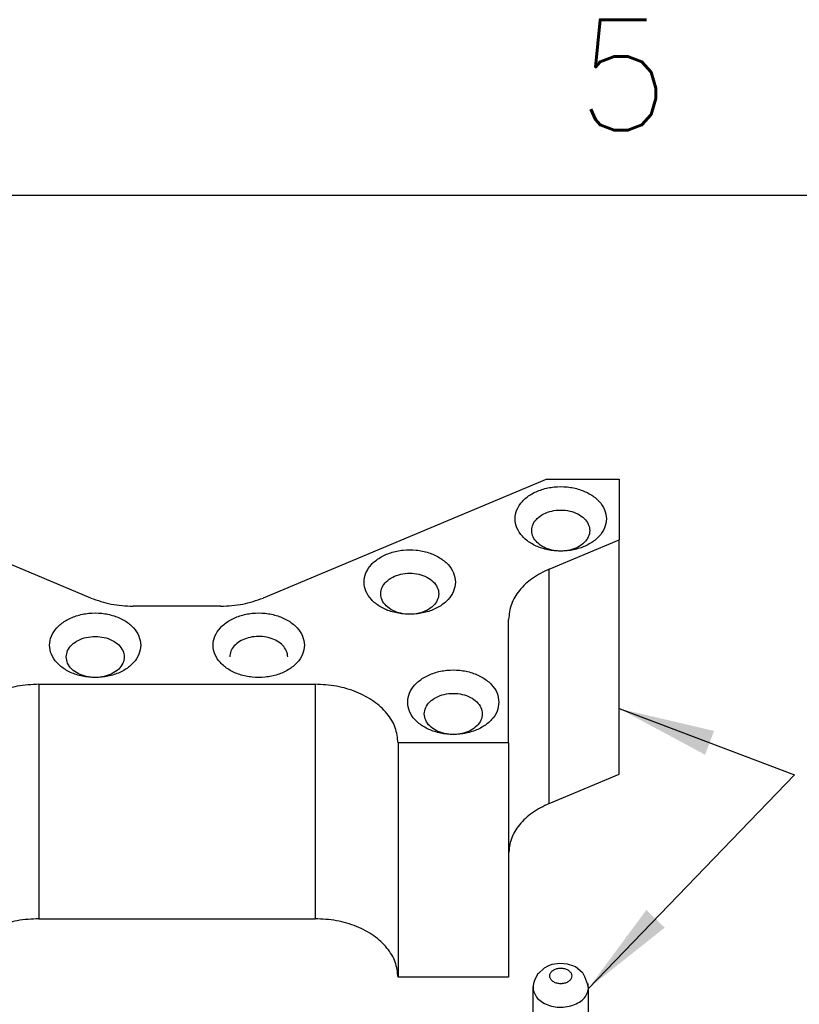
# Model space of a CAD drawing. Header units: inches. Extents: x -129 to 664, y -381 to 179.
# Tile 103 of 109: x 197 to 225, y 143 to 179. Entities that reach past the tile are written whole.
import ezdxf

# ---------------------------------------------------------------- set-up
doc = ezdxf.new("R2010")
doc.units = ezdxf.units.IN
doc.layers.add('1', color=7, linetype='Continuous')
doc.styles.add('CONVERTER_14', font='txt.shx', dxfattribs={"width": 0.97875})
doc.dimstyles.get("Standard").update_dxf_attribs({"dimtxt": 0.18, "dimasz": 0.18, "dimexe": 0.18, "dimexo": 0.0625, "dimgap": 0.09, "dimtad": 0, "dimtih": 1, "dimtoh": 1, "dimdec": 4, "dimzin": 0, "dimdsep": 46, "dimtxsty": 'Standard', "dimcen": 0.09, "dimadec": 0, "dimazin": 0, "dimtfac": 1, "dimtdec": 4, "dimtofl": 0, "dimtmove": 0, "dimatfit": 3, "dimfxl": 1, "dimtolj": 1, "dimtzin": 0, "dimarcsym": 0})

# ---------------------------------------------------------------- blocks, each defined once
blk = doc.blocks.new('plug_male_E7002-23252_2', base_point=(213.972, 133.115))
at = {"color": 7, "linetype": 'Continuous'}
for p, q in [((215.967, 144.745), (215.824, 144.685)), ((216.252, 144.789), (215.967, 144.745)), ((216.538, 144.763), (216.252, 144.789)), ((216.759, 144.685), (216.538, 144.763)), ((215.451, 144.396), (215.344, 144.171)), ((215.48, 144.428), (215.451, 144.396)), ((215.693, 144.62), (215.48, 144.428)), ((215.824, 144.685), (215.693, 144.62)), ((216.817, 144.662), (216.759, 144.685)), ((217.069, 144.463), (216.817, 144.662)), ((217.082, 144.445), (217.069, 144.463)), ((217.095, 144.428), (217.082, 144.445)), ((217.164, 144.306), (217.095, 144.428)), ((215.305, 144.057), (215.295, 143.978)), ((215.344, 144.171), (215.305, 144.057)), ((217.264, 144.008), (217.164, 144.306)), ((217.287, 143.886), (217.264, 144.008)), ((215.295, 143.978), (215.288, 143.936)), ((215.288, 138.608), (215.288, 143.936)), ((217.288, 138.608), (217.287, 143.886)), ((214.957, 139.651), (215.288, 139.78)), ((217.288, 139.781), (217.4, 139.748)), ((215.283, 138.622), (215.288, 138.664)), ((215.288, 138.664), (215.291, 138.697)), ((215.291, 138.697), (215.3, 138.709)), ((215.3, 138.709), (215.319, 138.796)), ((215.319, 138.796), (215.349, 138.832)), ((217.257, 138.796), (217.274, 138.757)), ((217.274, 138.757), (217.288, 138.608)), ((213.991, 138.416), (213.991, 137.497)), ((215.288, 138.608), (215.283, 138.622)), ((217.287, 138.582), (217.288, 138.608)), ((218.584, 138.233), (218.584, 137.314)), ((214.96, 136.09), (215.238, 133.87)), ((215.498, 135.888), (215.752, 135.784)), ((216.823, 135.784), (217.063, 135.882)), ((217.614, 136.077), (217.338, 133.87))]:
    blk.add_line(p, q, dxfattribs=at)
at = {"color": 1, "linetype": 'Continuous'}
for p, q in [((215.288, 139.014), (214.994, 138.704)), ((217.581, 138.704), (217.288, 139.014))]:
    blk.add_line(p, q, dxfattribs=at)
for points, knots in [([(216.688, 144.335), (216.683, 144.369), (216.672, 144.439), (216.594, 144.525), (216.487, 144.587), (216.356, 144.619), (216.219, 144.619), (216.089, 144.587), (215.981, 144.525), (215.906, 144.439), (215.879, 144.335), (215.906, 144.231), (215.981, 144.145), (216.089, 144.083), (216.219, 144.051), (216.356, 144.051), (216.487, 144.083), (216.594, 144.145), (216.672, 144.231), (216.683, 144.302), (216.688, 144.335)], [0, 0, 0, 0, 0.0997, 0.209525, 0.333265, 0.468059, 0.606978, 0.741772, 0.865512, 0.975337, 1.075037, 1.174737, 1.284562, 1.408301, 1.543096, 1.682015, 1.816809, 1.940549, 2.050374, 2.150074, 2.150074, 2.150074, 2.150074]), ([(215.311, 143.758), (215.341, 143.692), (215.404, 143.552), (215.59, 143.392), (215.822, 143.274), (216.093, 143.208), (216.378, 143.197), (216.656, 143.243), (216.907, 143.343), (217.107, 143.49), (217.25, 143.674), (217.275, 143.817), (217.287, 143.886)], [0, 0, 0, 0, 0.215903, 0.453861, 0.715419, 0.994985, 1.282552, 1.566375, 1.835507, 2.082407, 2.305702, 2.512425, 2.512425, 2.512425, 2.512425]), ([(214.994, 138.704), (214.954, 138.616), (214.874, 138.444), (214.891, 138.149), (215.017, 137.878), (215.243, 137.646), (215.546, 137.47), (215.902, 137.36), (216.288, 137.322), (216.673, 137.36), (217.03, 137.47), (217.332, 137.646), (217.558, 137.878), (217.684, 138.149), (217.701, 138.444), (217.621, 138.616), (217.581, 138.704)], [0, 0, 0, 0, 0.285274, 0.562153, 0.851404, 1.168021, 1.516329, 1.891062, 2.280558, 2.670054, 3.044787, 3.393095, 3.709711, 3.998962, 4.275842, 4.561116, 4.561116, 4.561116, 4.561116]), ([(215.319, 138.433), (215.351, 138.368), (215.419, 138.231), (215.608, 138.077), (215.842, 137.964), (216.111, 137.902), (216.394, 137.895), (216.668, 137.943), (216.914, 138.044), (217.111, 138.19), (217.25, 138.373), (217.275, 138.514), (217.287, 138.582)], [0, 0, 0, 0, 0.215497, 0.4531, 0.713558, 0.991, 1.275538, 1.555782, 1.821237, 2.064785, 2.285291, 2.489702, 2.489702, 2.489702, 2.489702])]:
    blk.add_open_spline(points, degree=3, knots=knots, dxfattribs=at)
at = {"color": 7, "linetype": 'Continuous'}
for points, knots in [([(217.287, 143.886), (217.287, 143.916), (217.287, 143.976), (217.272, 144.035), (217.264, 144.064)], [0, 0, 0, 0, 0.0897278, 0.1804795, 0.1804795, 0.1804795, 0.1804795]), ([(215.288, 143.936), (215.288, 143.906), (215.288, 143.846), (215.304, 143.787), (215.311, 143.758)], [0, 0, 0, 0, 0.0897279, 0.1804797, 0.1804797, 0.1804797, 0.1804797]), ([(218.584, 138.233), (218.584, 138.335), (218.585, 138.542), (218.481, 138.844), (218.306, 139.125), (218.06, 139.375), (217.755, 139.592), (217.521, 139.695), (217.4, 139.748)], [0, 0, 0, 0, 0.303895, 0.615005, 0.94207, 1.290621, 1.662555, 2.056486, 2.056486, 2.056486, 2.056486]), ([(214.957, 139.651), (214.825, 139.576), (214.57, 139.431), (214.27, 139.13), (214.057, 138.789), (214.013, 138.538), (213.991, 138.416)], [0, 0, 0, 0, 0.454281, 0.875047, 1.264989, 1.634248, 1.634248, 1.634248, 1.634248]), ([(215.199, 139.078), (215.194, 139.106), (215.184, 139.166), (215.11, 139.236), (215.013, 139.28), (214.899, 139.295), (214.786, 139.28), (214.687, 139.236), (214.618, 139.166), (214.591, 139.078), (214.618, 138.99), (214.687, 138.92), (214.786, 138.876), (214.899, 138.861), (215.013, 138.876), (215.11, 138.92), (215.184, 138.99), (215.194, 139.05), (215.199, 139.078)], [0, 0, 0, 0, 0.08433, 0.179016, 0.286659, 0.402594, 0.518529, 0.626172, 0.720858, 0.805188, 0.889518, 0.984204, 1.091847, 1.207782, 1.323717, 1.43136, 1.526046, 1.610376, 1.610376, 1.610376, 1.610376]), ([(218.204, 138.798), (218.199, 138.827), (218.189, 138.887), (218.115, 138.956), (218.018, 139), (217.904, 139.016), (217.791, 139), (217.693, 138.956), (217.623, 138.887), (217.596, 138.798), (217.623, 138.71), (217.693, 138.641), (217.791, 138.596), (217.904, 138.581), (218.018, 138.596), (218.115, 138.641), (218.189, 138.71), (218.199, 138.77), (218.204, 138.798)], [0, 0, 0, 0, 0.08433, 0.179016, 0.286659, 0.402594, 0.518529, 0.626172, 0.720858, 0.805188, 0.889518, 0.984204, 1.091847, 1.207782, 1.323717, 1.43136, 1.526046, 1.610376, 1.610376, 1.610376, 1.610376]), ([(213.991, 138.416), (213.993, 138.293), (213.997, 138.044), (214.153, 137.685), (214.408, 137.364), (214.756, 137.093), (215.178, 136.885), (215.653, 136.747), (216.159, 136.687), (216.671, 136.709), (217.167, 136.803), (217.47, 136.934), (217.619, 136.998)], [0, 0, 0, 0, 0.364758, 0.742641, 1.147196, 1.584828, 2.054774, 2.550596, 3.062006, 3.576638, 4.08171, 4.565682, 4.565682, 4.565682, 4.565682]), ([(215.288, 138.608), (215.289, 138.578), (215.292, 138.518), (215.31, 138.461), (215.319, 138.433)], [0, 0, 0, 0, 0.0884701, 0.1782881, 0.1782881, 0.1782881, 0.1782881]), ([(214.971, 137.851), (214.966, 137.879), (214.955, 137.94), (214.882, 138.009), (214.785, 138.053), (214.671, 138.069), (214.557, 138.053), (214.459, 138.009), (214.389, 137.94), (214.362, 137.851), (214.389, 137.763), (214.459, 137.693), (214.557, 137.649), (214.671, 137.634), (214.785, 137.649), (214.882, 137.693), (214.955, 137.763), (214.966, 137.823), (214.971, 137.851)], [0, 0, 0, 0, 0.08433, 0.179016, 0.286659, 0.402594, 0.518529, 0.626172, 0.720858, 0.805188, 0.889518, 0.984204, 1.091847, 1.207782, 1.323717, 1.43136, 1.526046, 1.610376, 1.610376, 1.610376, 1.610376]), ([(217.619, 136.998), (217.751, 137.073), (218.006, 137.218), (218.306, 137.52), (218.519, 137.86), (218.563, 138.111), (218.584, 138.233)], [0, 0, 0, 0, 0.454283, 0.87505, 1.264993, 1.634253, 1.634253, 1.634253, 1.634253]), ([(217.976, 137.571), (217.971, 137.6), (217.96, 137.66), (217.887, 137.729), (217.79, 137.773), (217.676, 137.789), (217.563, 137.773), (217.464, 137.729), (217.394, 137.66), (217.367, 137.571), (217.394, 137.483), (217.464, 137.414), (217.563, 137.369), (217.676, 137.354), (217.79, 137.369), (217.887, 137.414), (217.96, 137.483), (217.971, 137.543), (217.976, 137.571)], [0, 0, 0, 0, 0.08433, 0.179016, 0.286659, 0.402594, 0.518529, 0.626172, 0.720858, 0.805188, 0.889518, 0.984204, 1.091847, 1.207782, 1.323717, 1.43136, 1.526046, 1.610376, 1.610376, 1.610376, 1.610376]), ([(213.991, 137.497), (213.993, 137.374), (213.997, 137.124), (214.153, 136.766), (214.408, 136.445), (214.756, 136.174), (215.178, 135.965), (215.653, 135.828), (216.159, 135.768), (216.671, 135.789), (217.167, 135.883), (217.47, 136.015), (217.619, 136.079)], [0, 0, 0, 0, 0.364758, 0.742642, 1.147197, 1.58483, 2.054777, 2.550599, 3.062011, 3.576643, 4.081715, 4.565688, 4.565688, 4.565688, 4.565688]), ([(216.359, 137.098), (216.354, 137.126), (216.344, 137.186), (216.27, 137.256), (216.173, 137.3), (216.059, 137.315), (215.946, 137.3), (215.847, 137.256), (215.778, 137.186), (215.751, 137.098), (215.778, 137.009), (215.847, 136.94), (215.946, 136.896), (216.059, 136.88), (216.173, 136.896), (216.27, 136.94), (216.344, 137.009), (216.354, 137.07), (216.359, 137.098)], [0, 0, 0, 0, 0.08433, 0.179016, 0.286659, 0.402594, 0.518529, 0.626172, 0.720858, 0.805188, 0.889518, 0.984204, 1.091847, 1.207782, 1.323717, 1.43136, 1.526046, 1.610376, 1.610376, 1.610376, 1.610376]), ([(217.619, 136.079), (217.751, 136.154), (218.006, 136.299), (218.306, 136.6), (218.519, 136.941), (218.563, 137.192), (218.584, 137.314)], [0, 0, 0, 0, 0.454281, 0.875046, 1.264987, 1.634246, 1.634246, 1.634246, 1.634246]), ([(215.752, 135.784), (215.839, 135.762), (216.015, 135.719), (216.288, 135.703), (216.56, 135.719), (216.736, 135.762), (216.823, 135.784)], [0, 0, 0, 0, 0.268604, 0.542393, 0.816181, 1.084785, 1.084785, 1.084785, 1.084785]), ([(215.238, 133.87), (215.248, 133.791), (215.271, 133.627), (215.437, 133.416), (215.672, 133.253), (215.966, 133.151), (216.288, 133.116), (216.61, 133.151), (216.903, 133.253), (217.138, 133.416), (217.304, 133.627), (217.327, 133.791), (217.338, 133.87)], [0, 0, 0, 0, 0.235129, 0.490251, 0.774764, 1.085902, 1.412413, 1.738924, 2.050063, 2.334576, 2.589698, 2.824827, 2.824827, 2.824827, 2.824827])]:
    blk.add_open_spline(points, degree=3, knots=knots, dxfattribs=at)
blk = doc.blocks.new('E7018-22352_soldering_device', base_point=(186.401, 144.285))
at = {"color": 7, "linetype": 'Continuous'}
for p, q in [((199.283, 158.016), (189.012, 162.316)), ((215.79, 162.316), (205.519, 158.016)), ((215.79, 162.316), (218.401, 162.316)), ((218.401, 162.316), (218.401, 160.123)), ((215.872, 159.064), (218.401, 160.123)), ((218.401, 151.637), (218.401, 160.123)), ((203.99, 157.72), (200.811, 157.72)), ((214.401, 152.77), (214.401, 157.239)), ((197.401, 154.892), (207.401, 154.892)), ((214.401, 152.77), (210.401, 152.77)), ((210.401, 152.77), (210.401, 144.285)), ((214.401, 152.77), (214.401, 144.285)), ((215.872, 150.579), (218.401, 151.637)), ((197.401, 146.407), (207.401, 146.407)), ((214.401, 144.285), (210.401, 144.285))]:
    blk.add_line(p, q, dxfattribs=at)
at = {"color": 1, "linetype": 'Continuous'}
for p, q in [((215.872, 150.579), (215.872, 159.064)), ((197.401, 154.892), (197.401, 146.407)), ((207.401, 154.892), (207.401, 146.407))]:
    blk.add_line(p, q, dxfattribs=at)
at = {"color": 7, "linetype": 'Continuous'}
for points, knots in [([(217.938, 160.881), (217.924, 160.994), (217.895, 161.227), (217.679, 161.535), (217.367, 161.785), (216.969, 161.961), (216.521, 162.052), (216.054, 162.052), (215.606, 161.961), (215.209, 161.785), (214.894, 161.535), (214.687, 161.227), (214.614, 160.881), (214.687, 160.536), (214.894, 160.228), (215.209, 159.978), (215.606, 159.802), (216.054, 159.711), (216.521, 159.711), (216.969, 159.802), (217.367, 159.978), (217.679, 160.228), (217.895, 160.536), (217.924, 160.769), (217.938, 160.881)], [0, 0, 0, 0, 0.335431, 0.69503, 1.091985, 1.525951, 1.986176, 2.455815, 2.91604, 3.350007, 3.746961, 4.10656, 4.441991, 4.777422, 5.137021, 5.533976, 5.967942, 6.428167, 6.897806, 7.358032, 7.791998, 8.188953, 8.548551, 8.883982, 8.883982, 8.883982, 8.883982]), ([(215.238, 160.457), (215.249, 160.378), (215.271, 160.214), (215.437, 160.003), (215.672, 159.841), (215.966, 159.738), (216.288, 159.703), (216.61, 159.738), (216.903, 159.841), (217.14, 160.003), (217.299, 160.214), (217.356, 160.457), (217.299, 160.7), (217.14, 160.911), (216.903, 161.074), (216.61, 161.176), (216.288, 161.212), (215.966, 161.176), (215.672, 161.074), (215.437, 160.911), (215.271, 160.7), (215.249, 160.536), (215.238, 160.457)], [0, 0, 0, 0, 0.235118, 0.490229, 0.77473, 1.085854, 1.412351, 1.738847, 2.049972, 2.334472, 2.589583, 2.824701, 3.05982, 3.314931, 3.599431, 3.910556, 4.237052, 4.563548, 4.874673, 5.159173, 5.414284, 5.649403, 5.649403, 5.649403, 5.649403]), ([(212.474, 158.594), (212.46, 158.706), (212.431, 158.939), (212.215, 159.247), (211.903, 159.497), (211.505, 159.673), (211.057, 159.764), (210.59, 159.764), (210.142, 159.673), (209.745, 159.497), (209.43, 159.247), (209.223, 158.939), (209.15, 158.594), (209.223, 158.248), (209.43, 157.94), (209.745, 157.69), (210.142, 157.514), (210.59, 157.423), (211.057, 157.423), (211.505, 157.514), (211.903, 157.69), (212.215, 157.94), (212.431, 158.248), (212.46, 158.481), (212.474, 158.594)], [0, 0, 0, 0, 0.335431, 0.69503, 1.091985, 1.525951, 1.986176, 2.455815, 2.91604, 3.350007, 3.746961, 4.10656, 4.441991, 4.777422, 5.137021, 5.533976, 5.967942, 6.428167, 6.897806, 7.358032, 7.791998, 8.188953, 8.548551, 8.883982, 8.883982, 8.883982, 8.883982]), ([(215.872, 159.064), (215.662, 158.961), (215.259, 158.765), (214.786, 158.322), (214.463, 157.805), (214.421, 157.424), (214.401, 157.239)], [0, 0, 0, 0, 0.6975, 1.337495, 1.923499, 2.476044, 2.476044, 2.476044, 2.476044]), ([(209.774, 158.169), (209.784, 158.091), (209.807, 157.926), (209.973, 157.715), (210.208, 157.553), (210.502, 157.45), (210.824, 157.415), (211.146, 157.45), (211.439, 157.553), (211.676, 157.715), (211.835, 157.926), (211.892, 158.169), (211.835, 158.413), (211.676, 158.624), (211.439, 158.786), (211.146, 158.889), (210.824, 158.924), (210.502, 158.889), (210.208, 158.786), (209.973, 158.624), (209.807, 158.413), (209.784, 158.248), (209.774, 158.169)], [0, 0, 0, 0, 0.235118, 0.490229, 0.77473, 1.085854, 1.412351, 1.738847, 2.049972, 2.334472, 2.589583, 2.824701, 3.05982, 3.314931, 3.599431, 3.910556, 4.237052, 4.563548, 4.874673, 5.159173, 5.414284, 5.649403, 5.649403, 5.649403, 5.649403]), ([(199.283, 158.016), (199.526, 157.931), (200.02, 157.756), (200.544, 157.732), (200.811, 157.72)], [0, 0, 0, 0, 0.768458, 1.564409, 1.564409, 1.564409, 1.564409]), ([(203.99, 157.72), (204.257, 157.732), (204.781, 157.756), (205.276, 157.931), (205.519, 158.016)], [0, 0, 0, 0, 0.79595, 1.564409, 1.564409, 1.564409, 1.564409]), ([(201.092, 156.306), (201.078, 156.418), (201.049, 156.651), (200.833, 156.96), (200.521, 157.209), (200.123, 157.386), (199.675, 157.477), (199.209, 157.477), (198.76, 157.386), (198.363, 157.209), (198.048, 156.96), (197.841, 156.651), (197.768, 156.306), (197.841, 155.961), (198.048, 155.652), (198.363, 155.403), (198.76, 155.226), (199.209, 155.135), (199.675, 155.135), (200.123, 155.226), (200.521, 155.403), (200.833, 155.652), (201.049, 155.961), (201.078, 156.194), (201.092, 156.306)], [0, 0, 0, 0, 0.335431, 0.69503, 1.091985, 1.525951, 1.986176, 2.455815, 2.91604, 3.350007, 3.746961, 4.10656, 4.441991, 4.777422, 5.137021, 5.533976, 5.967942, 6.428167, 6.897806, 7.358032, 7.791998, 8.188953, 8.548551, 8.883982, 8.883982, 8.883982, 8.883982]), ([(207.01, 156.306), (206.996, 156.418), (206.967, 156.651), (206.751, 156.96), (206.439, 157.209), (206.041, 157.386), (205.593, 157.477), (205.126, 157.477), (204.678, 157.386), (204.281, 157.209), (203.966, 156.96), (203.759, 156.651), (203.686, 156.306), (203.759, 155.961), (203.966, 155.652), (204.281, 155.403), (204.678, 155.226), (205.126, 155.135), (205.593, 155.135), (206.041, 155.226), (206.439, 155.403), (206.751, 155.652), (206.967, 155.961), (206.996, 156.194), (207.01, 156.306)], [0, 0, 0, 0, 0.335431, 0.69503, 1.091985, 1.525951, 1.986176, 2.455815, 2.91604, 3.350007, 3.746961, 4.10656, 4.441991, 4.777422, 5.137021, 5.533976, 5.967942, 6.428167, 6.897806, 7.358032, 7.791998, 8.188953, 8.548551, 8.883982, 8.883982, 8.883982, 8.883982]), ([(198.392, 155.882), (198.403, 155.803), (198.425, 155.639), (198.591, 155.427), (198.826, 155.265), (199.12, 155.163), (199.442, 155.127), (199.764, 155.163), (200.057, 155.265), (200.294, 155.427), (200.453, 155.639), (200.51, 155.882), (200.453, 156.125), (200.294, 156.336), (200.057, 156.498), (199.764, 156.601), (199.442, 156.636), (199.12, 156.601), (198.826, 156.498), (198.591, 156.336), (198.425, 156.125), (198.403, 155.961), (198.392, 155.882)], [0, 0, 0, 0, 0.235118, 0.490229, 0.77473, 1.085854, 1.412351, 1.738847, 2.049972, 2.334472, 2.589583, 2.824701, 3.05982, 3.314931, 3.599431, 3.910556, 4.237052, 4.563548, 4.874673, 5.159173, 5.414284, 5.649403, 5.649403, 5.649403, 5.649403]), ([(206.358, 156.111), (206.319, 156.177), (206.235, 156.315), (206.026, 156.467), (205.775, 156.575), (205.49, 156.628), (205.197, 156.625), (204.915, 156.565), (204.666, 156.452), (204.471, 156.294), (204.336, 156.099), (204.318, 155.953), (204.31, 155.882)], [0, 0, 0, 0, 0.22858, 0.480779, 0.755735, 1.046431, 1.342304, 1.63173, 1.904415, 2.153894, 2.380145, 2.591439, 2.591439, 2.591439, 2.591439]), ([(206.41, 155.882), (206.407, 155.921), (206.403, 156), (206.373, 156.074), (206.358, 156.111)], [0, 0, 0, 0, 0.1168642, 0.2365029, 0.2365029, 0.2365029, 0.2365029]), ([(214.05, 154.244), (214.036, 154.356), (214.007, 154.589), (213.791, 154.898), (213.479, 155.147), (213.081, 155.324), (212.633, 155.415), (212.166, 155.415), (211.718, 155.324), (211.321, 155.147), (211.006, 154.898), (210.799, 154.589), (210.726, 154.244), (210.799, 153.899), (211.006, 153.59), (211.321, 153.341), (211.718, 153.165), (212.166, 153.073), (212.633, 153.073), (213.081, 153.165), (213.479, 153.341), (213.791, 153.59), (214.007, 153.899), (214.036, 154.132), (214.05, 154.244)], [0, 0, 0, 0, 0.335431, 0.69503, 1.091985, 1.525951, 1.986176, 2.455815, 2.91604, 3.350007, 3.746961, 4.10656, 4.441991, 4.777422, 5.137021, 5.533976, 5.967942, 6.428167, 6.897806, 7.358032, 7.791998, 8.188953, 8.548551, 8.883982, 8.883982, 8.883982, 8.883982]), ([(197.401, 154.892), (197.14, 154.878), (196.628, 154.851), (195.906, 154.636), (195.279, 154.305), (194.794, 153.866), (194.465, 153.343), (194.422, 152.958), (194.401, 152.77)], [0, 0, 0, 0, 0.779815, 1.533755, 2.24064, 2.888958, 3.481899, 4.040372, 4.040372, 4.040372, 4.040372]), ([(210.401, 152.77), (210.38, 152.958), (210.337, 153.343), (210.007, 153.866), (209.523, 154.305), (208.895, 154.636), (208.173, 154.851), (207.661, 154.878), (207.401, 154.892)], [0, 0, 0, 0, 0.558473, 1.151413, 1.79973, 2.506615, 3.260554, 4.040368, 4.040368, 4.040368, 4.040368]), ([(211.35, 153.82), (211.36, 153.741), (211.383, 153.577), (211.549, 153.366), (211.784, 153.203), (212.078, 153.101), (212.4, 153.065), (212.722, 153.101), (213.015, 153.203), (213.252, 153.366), (213.411, 153.577), (213.468, 153.82), (213.411, 154.063), (213.252, 154.274), (213.015, 154.436), (212.722, 154.539), (212.4, 154.574), (212.078, 154.539), (211.784, 154.436), (211.549, 154.274), (211.383, 154.063), (211.36, 153.899), (211.35, 153.82)], [0, 0, 0, 0, 0.235118, 0.490229, 0.77473, 1.085854, 1.412351, 1.738847, 2.049972, 2.334472, 2.589583, 2.824701, 3.05982, 3.314931, 3.599431, 3.910556, 4.237052, 4.563548, 4.874673, 5.159173, 5.414284, 5.649403, 5.649403, 5.649403, 5.649403]), ([(215.872, 150.579), (215.662, 150.476), (215.259, 150.28), (214.786, 149.836), (214.463, 149.32), (214.421, 148.938), (214.401, 148.753)], [0, 0, 0, 0, 0.6975, 1.337494, 1.923498, 2.476043, 2.476043, 2.476043, 2.476043]), ([(197.401, 146.407), (197.14, 146.393), (196.628, 146.366), (195.906, 146.15), (195.279, 145.82), (194.794, 145.38), (194.465, 144.858), (194.422, 144.472), (194.401, 144.285)], [0, 0, 0, 0, 0.779814, 1.533753, 2.240638, 2.888956, 3.481896, 4.040369, 4.040369, 4.040369, 4.040369]), ([(210.401, 144.285), (210.38, 144.472), (210.337, 144.858), (210.007, 145.38), (209.523, 145.82), (208.895, 146.15), (208.173, 146.366), (207.661, 146.393), (207.401, 146.407)], [0, 0, 0, 0, 0.558473, 1.151413, 1.799731, 2.506616, 3.260555, 4.040369, 4.040369, 4.040369, 4.040369])]:
    blk.add_open_spline(points, degree=3, knots=knots, dxfattribs=at)
blk = doc.blocks.new('HPA1_A', base_point=(-122.38, -374.56))
at = {"layer": '1', "color": 7, "linetype": 'Continuous'}
blk.add_line((-122.18, 172.6), (657.18, 172.6), dxfattribs=at)
at = {"layer": '1', "color": 7, "insert": (218.553, 178.95), "char_height": 4, "attachment_point": 2, "line_spacing_factor": 1.12545, "style": 'CONVERTER_14'}
blk.add_mtext('5', dxfattribs=at)
blk = doc.blocks.new('probe_card_E7018-96550__304', base_point=(62.195, -65.297))
at = {"layer": '1', "color": 1}
for points in [[(221.837, 153.204), (221.512, 152.342), (218.401, 154.011)], [(219.387, 146.723), (220.05, 146.083), (217.287, 143.886)]]:
    blk.add_solid(points, dxfattribs=at)
at = {"layer": '1', "color": 1, "linetype": 'Continuous', "has_arrowhead": 0}
for points in [[(218.401, 154.011), (224.748, 151.611)], [(217.287, 143.886), (224.748, 151.611)]]:
    blk.add_leader(points, dimstyle='Standard', dxfattribs=at)
blk = doc.blocks.new('probe_card_assy__305', base_point=(62.195, -65.297))
for name, p in [('probe_card_E7018-96550__304', (62.195, -65.297)), ('E7018-22352_soldering_device', (186.401, 144.285)), ('plug_male_E7002-23252_2', (213.972, 133.115))]:
    blk.add_blockref(name, p)
blk = doc.blocks.new('gen1__306', base_point=(202.401, 49.699))
blk.add_blockref('probe_card_assy__305', (62.195, -65.297))
blk = doc.blocks.new('1__307', base_point=(290.469, -315.994))
blk.add_blockref('gen1__306', (202.401, 49.699))
blk = doc.blocks.new('XXXXX-XXXXX', base_point=(290.469, -317.994))
at = {"layer": '1'}
blk.add_blockref('1__307', (290.469, -315.994), dxfattribs=at)

msp = doc.modelspace()

# ---------------------------------------------------------------- block references
msp.add_blockref('XXXXX-XXXXX', (290.469, -317.994))
at = {"layer": '1'}
msp.add_blockref('HPA1_A', (-122.38, -374.56), dxfattribs=at)

doc.saveas('drawing.dxf')
